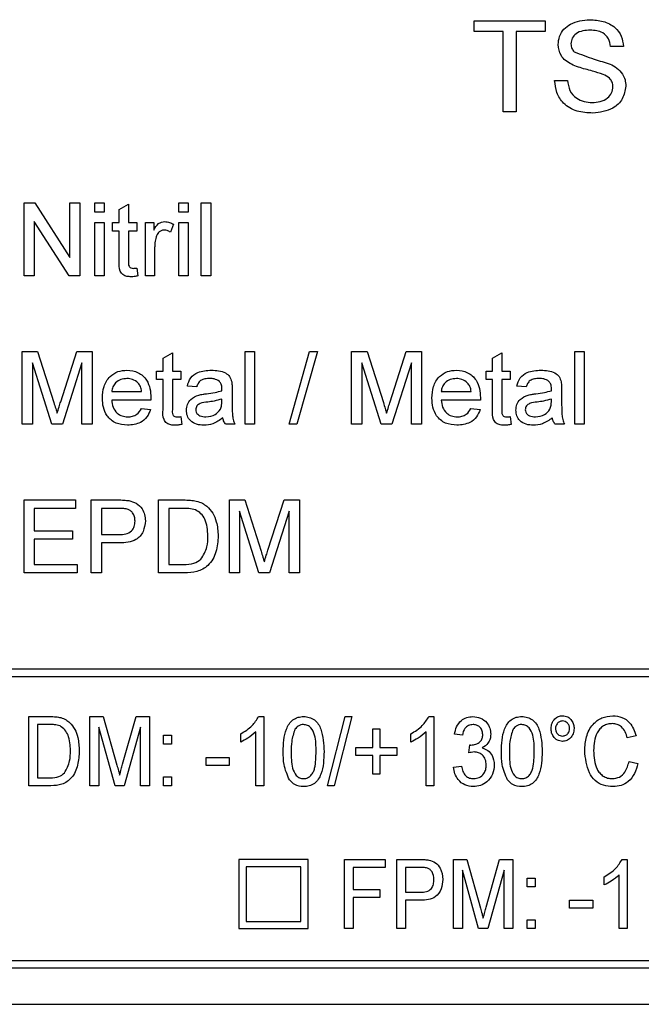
# Model space of a CAD drawing. Header units: millimetres. Extents: x 635 to 3836, y -1496 to 1629.
# Tile 20 of 46: x 1648 to 1665, y 347 to 374. Entities that reach past the tile are written whole.
import ezdxf

# ---------------------------------------------------------------- set-up
doc = ezdxf.new("R2010")
doc.units = ezdxf.units.MM

msp = doc.modelspace()

# ---------------------------------------------------------------- linework, layer by layer
at = {"color": 7, "linetype": 'Continuous', "lineweight": 25}
for p, q in [((1660.775, 373.289), (1660.775, 373.578)), ((1660.775, 373.578), (1662.73, 373.578)), ((1662.73, 373.578), (1662.73, 373.289)), ((1661.576, 373.289), (1660.775, 373.289)), ((1661.576, 371.078), (1661.576, 373.289)), ((1662.73, 373.289), (1661.929, 373.289)), ((1661.929, 373.289), (1661.929, 371.078)), ((1664.878, 372.873), (1664.525, 372.873)), ((1662.986, 371.943), (1663.339, 371.943)), ((1661.929, 371.078), (1661.576, 371.078)), ((1648.41, 366.578), (1648.41, 368.578)), ((1648.41, 368.578), (1648.708, 368.578)), ((1648.708, 368.578), (1649.666, 367.085)), ((1649.666, 367.085), (1649.666, 368.578)), ((1649.666, 368.578), (1649.948, 368.578)), ((1649.948, 368.578), (1649.948, 366.578)), ((1650.358, 368.321), (1650.358, 368.578)), ((1650.358, 368.578), (1650.615, 368.578)), ((1650.615, 368.578), (1650.615, 368.321)), ((1651.025, 368.395), (1651.281, 368.541)), ((1651.281, 368.541), (1651.281, 368.039)), ((1652.666, 368.321), (1652.666, 368.578)), ((1652.666, 368.578), (1652.922, 368.578)), ((1652.922, 368.578), (1652.922, 368.321)), ((1653.281, 366.578), (1653.281, 368.578)), ((1653.281, 368.578), (1653.538, 368.578)), ((1653.538, 368.578), (1653.538, 366.578)), ((1650.615, 368.321), (1650.358, 368.321)), ((1651.025, 368.039), (1651.025, 368.395)), ((1652.922, 368.321), (1652.666, 368.321)), ((1649.65, 366.578), (1648.692, 368.07)), ((1648.692, 368.07), (1648.692, 366.578)), ((1650.358, 366.578), (1650.358, 368.039)), ((1650.358, 368.039), (1650.615, 368.039)), ((1650.615, 368.039), (1650.615, 366.578)), ((1650.845, 367.808), (1650.845, 368.039)), ((1650.845, 368.039), (1651.025, 368.039)), ((1651.281, 368.039), (1651.512, 368.039)), ((1651.512, 368.039), (1651.512, 367.808)), ((1651.743, 366.578), (1651.743, 368.039)), ((1651.743, 368.039), (1651.974, 368.039)), ((1651.974, 368.039), (1651.974, 367.835)), ((1652.512, 367.996), (1652.432, 367.774)), ((1652.666, 366.578), (1652.666, 368.039)), ((1652.666, 368.039), (1652.922, 368.039)), ((1652.922, 368.039), (1652.922, 366.578)), ((1651.025, 367.808), (1650.845, 367.808)), ((1651.025, 366.988), (1651.025, 367.808)), ((1651.512, 367.808), (1651.281, 367.808)), ((1651.281, 367.808), (1651.281, 366.979)), ((1651.999, 367.354), (1651.999, 366.578)), ((1648.692, 366.578), (1648.41, 366.578)), ((1649.948, 366.578), (1649.65, 366.578)), ((1650.615, 366.578), (1650.358, 366.578)), ((1651.512, 366.789), (1651.538, 366.574)), ((1651.999, 366.578), (1651.743, 366.578)), ((1652.922, 366.578), (1652.666, 366.578)), ((1653.538, 366.578), (1653.281, 366.578)), ((1648.358, 362.501), (1648.358, 364.501)), ((1648.358, 364.501), (1648.783, 364.501)), ((1648.783, 364.501), (1649.23, 363.097)), ((1649.418, 363.121), (1649.861, 364.501)), ((1649.861, 364.501), (1650.281, 364.501)), ((1650.281, 364.501), (1650.281, 362.501)), ((1652.23, 364.318), (1652.486, 364.464)), ((1652.486, 364.464), (1652.486, 363.962)), ((1654.486, 362.501), (1654.486, 364.501)), ((1654.486, 364.501), (1654.743, 364.501)), ((1654.743, 364.501), (1654.743, 362.501)), ((1655.692, 362.501), (1656.256, 364.501)), ((1656.468, 364.501), (1655.904, 362.501)), ((1656.256, 364.501), (1656.468, 364.501)), ((1657.41, 362.501), (1657.41, 364.501)), ((1657.41, 364.501), (1657.834, 364.501)), ((1657.834, 364.501), (1658.281, 363.097)), ((1658.469, 363.121), (1658.912, 364.501)), ((1658.912, 364.501), (1659.333, 364.501)), ((1659.333, 364.501), (1659.333, 362.501)), ((1661.281, 364.318), (1661.538, 364.464)), ((1661.538, 364.464), (1661.538, 363.962)), ((1663.538, 362.501), (1663.538, 364.501)), ((1663.538, 364.501), (1663.794, 364.501)), ((1663.794, 364.501), (1663.794, 362.501)), ((1649.171, 362.501), (1648.64, 364.193)), ((1648.64, 364.193), (1648.64, 362.501)), ((1649.999, 364.193), (1649.466, 362.501)), ((1649.999, 362.501), (1649.999, 364.193)), ((1652.23, 363.962), (1652.23, 364.318)), ((1658.222, 362.501), (1657.692, 364.193)), ((1657.692, 364.193), (1657.692, 362.501)), ((1659.051, 364.193), (1658.517, 362.501)), ((1659.051, 362.501), (1659.051, 364.193)), ((1661.281, 363.962), (1661.281, 364.318)), ((1652.051, 363.732), (1652.051, 363.962)), ((1652.051, 363.962), (1652.23, 363.962)), ((1652.486, 363.962), (1652.717, 363.962)), ((1652.717, 363.962), (1652.717, 363.732)), ((1661.102, 363.732), (1661.102, 363.962)), ((1661.102, 363.962), (1661.281, 363.962)), ((1661.538, 363.962), (1661.769, 363.962)), ((1661.769, 363.962), (1661.769, 363.732)), ((1652.23, 363.732), (1652.051, 363.732)), ((1652.23, 362.911), (1652.23, 363.732)), ((1652.717, 363.732), (1652.486, 363.732)), ((1652.486, 363.732), (1652.486, 362.902)), ((1661.281, 363.732), (1661.102, 363.732)), ((1661.281, 362.911), (1661.281, 363.732)), ((1661.769, 363.732), (1661.538, 363.732)), ((1661.538, 363.732), (1661.538, 362.902)), ((1650.82, 363.398), (1651.64, 363.398)), ((1653.153, 363.526), (1652.897, 363.552)), ((1654.128, 363.448), (1654.128, 363.135)), ((1659.871, 363.398), (1660.692, 363.398)), ((1662.204, 363.526), (1661.948, 363.552)), ((1663.179, 363.448), (1663.179, 363.135)), ((1651.896, 363.167), (1650.82, 363.167)), ((1653.844, 363.119), (1653.845, 363.193)), ((1660.947, 363.167), (1659.871, 363.167)), ((1662.896, 363.119), (1662.897, 363.193)), ((1651.638, 362.937), (1651.889, 362.911)), ((1660.689, 362.937), (1660.94, 362.911)), ((1648.64, 362.501), (1648.358, 362.501)), ((1649.466, 362.501), (1649.171, 362.501)), ((1650.281, 362.501), (1649.999, 362.501)), ((1652.717, 362.712), (1652.743, 362.497)), ((1654.204, 362.501), (1653.948, 362.501)), ((1654.743, 362.501), (1654.486, 362.501)), ((1655.904, 362.501), (1655.692, 362.501)), ((1657.692, 362.501), (1657.41, 362.501)), ((1658.517, 362.501), (1658.222, 362.501)), ((1659.333, 362.501), (1659.051, 362.501)), ((1661.769, 362.712), (1661.794, 362.497)), ((1663.256, 362.501), (1662.999, 362.501)), ((1663.794, 362.501), (1663.538, 362.501)), ((1648.41, 358.424), (1648.41, 360.424)), ((1648.41, 360.424), (1649.82, 360.424)), ((1649.82, 360.424), (1649.82, 360.193)), ((1650.256, 358.424), (1650.256, 360.424)), ((1650.256, 360.424), (1650.991, 360.424)), ((1652.102, 358.424), (1652.102, 360.424)), ((1652.102, 360.424), (1652.786, 360.424)), ((1654.051, 358.424), (1654.051, 360.424)), ((1654.051, 360.424), (1654.475, 360.424)), ((1654.475, 360.424), (1654.922, 359.02)), ((1655.11, 359.044), (1655.553, 360.424)), ((1655.553, 360.424), (1655.974, 360.424)), ((1655.974, 360.424), (1655.974, 358.424)), ((1649.82, 360.193), (1648.692, 360.193)), ((1648.692, 360.193), (1648.692, 359.578)), ((1651.015, 360.193), (1650.538, 360.193)), ((1650.538, 360.193), (1650.538, 359.475)), ((1652.789, 360.193), (1652.384, 360.193)), ((1652.384, 360.193), (1652.384, 358.655)), ((1654.863, 358.424), (1654.333, 360.116)), ((1654.333, 360.116), (1654.333, 358.424)), ((1655.692, 360.116), (1655.158, 358.424)), ((1655.692, 358.424), (1655.692, 360.116)), ((1648.692, 359.578), (1649.743, 359.578)), ((1649.743, 359.578), (1649.743, 359.347)), ((1649.743, 359.347), (1648.692, 359.347)), ((1648.692, 359.347), (1648.692, 358.655)), ((1650.538, 359.475), (1651.02, 359.475)), ((1651.028, 359.244), (1650.538, 359.244)), ((1650.538, 359.244), (1650.538, 358.424)), ((1648.692, 358.655), (1649.871, 358.655)), ((1649.871, 358.655), (1649.871, 358.424)), ((1652.384, 358.655), (1652.796, 358.655)), ((1649.871, 358.424), (1648.41, 358.424)), ((1650.538, 358.424), (1650.256, 358.424)), ((1652.818, 358.424), (1652.102, 358.424)), ((1654.333, 358.424), (1654.051, 358.424)), ((1655.158, 358.424), (1654.863, 358.424)), ((1655.974, 358.424), (1655.692, 358.424)), ((1713.979, 355.778), (1612.379, 355.778)), ((1612.379, 355.578), (1713.979, 355.578)), ((1648.54, 352.578), (1648.54, 354.478)), ((1648.54, 354.478), (1649.119, 354.478)), ((1650.221, 352.578), (1650.221, 354.478)), ((1650.221, 354.478), (1650.585, 354.478)), ((1650.585, 354.478), (1650.961, 353.144)), ((1651.119, 353.167), (1651.489, 354.478)), ((1651.489, 354.478), (1651.853, 354.478)), ((1651.853, 354.478), (1651.853, 352.578)), ((1654.854, 354.478), (1654.995, 354.478)), ((1654.995, 354.478), (1654.995, 352.578)), ((1656.749, 352.578), (1657.236, 354.478)), ((1657.414, 354.478), (1656.927, 352.578)), ((1657.236, 354.478), (1657.414, 354.478)), ((1659.531, 354.478), (1659.672, 354.478)), ((1659.672, 354.478), (1659.672, 352.578)), ((1649.123, 354.258), (1648.784, 354.258)), ((1648.784, 354.258), (1648.784, 352.797)), ((1650.911, 352.578), (1650.465, 354.185)), ((1650.465, 354.185), (1650.465, 352.578)), ((1651.61, 354.185), (1651.163, 352.578)), ((1651.61, 352.578), (1651.61, 354.185)), ((1657.992, 353.625), (1657.992, 354.137)), ((1657.992, 354.137), (1658.186, 354.137)), ((1658.186, 354.137), (1658.186, 353.625)), ((1652.243, 353.966), (1652.462, 353.966)), ((1652.243, 353.723), (1652.243, 353.966)), ((1652.462, 353.966), (1652.462, 353.723)), ((1654.362, 353.778), (1654.362, 354.003)), ((1654.776, 352.578), (1654.776, 354.058)), ((1659.039, 353.778), (1659.039, 354.003)), ((1659.453, 352.578), (1659.453, 354.058)), ((1660.452, 353.966), (1660.233, 353.991)), ((1665.226, 353.95), (1664.983, 353.892)), ((1652.462, 353.723), (1652.243, 353.723)), ((1657.529, 353.406), (1657.529, 353.625)), ((1657.529, 353.625), (1657.992, 353.625)), ((1658.186, 353.625), (1658.649, 353.625)), ((1658.649, 353.625), (1658.649, 353.406)), ((1660.63, 353.479), (1660.653, 353.698)), ((1653.412, 353.138), (1653.412, 353.357)), ((1653.412, 353.357), (1654.045, 353.357)), ((1654.045, 353.357), (1654.045, 353.138)), ((1657.992, 353.406), (1657.529, 353.406)), ((1657.992, 352.894), (1657.992, 353.406)), ((1658.649, 353.406), (1658.186, 353.406)), ((1658.186, 353.406), (1658.186, 352.894)), ((1654.045, 353.138), (1653.412, 353.138)), ((1660.208, 353.089), (1660.428, 353.114)), ((1665.031, 353.248), (1665.275, 353.186)), ((1648.784, 352.797), (1649.129, 352.797)), ((1652.243, 352.578), (1652.243, 352.821)), ((1652.243, 352.821), (1652.462, 352.821)), ((1652.462, 352.821), (1652.462, 352.578)), ((1658.186, 352.894), (1657.992, 352.894)), ((1649.146, 352.578), (1648.54, 352.578)), ((1650.465, 352.578), (1650.221, 352.578)), ((1651.163, 352.578), (1650.911, 352.578)), ((1651.853, 352.578), (1651.61, 352.578)), ((1652.462, 352.578), (1652.243, 352.578)), ((1654.995, 352.578), (1654.776, 352.578)), ((1656.927, 352.578), (1656.749, 352.578)), ((1659.672, 352.578), (1659.453, 352.578)), ((1656.212, 350.555), (1654.312, 350.555)), ((1654.312, 350.555), (1654.312, 348.655)), ((1656.012, 350.355), (1654.512, 350.355)), ((1654.512, 350.355), (1654.512, 348.855)), ((1656.012, 348.855), (1656.012, 350.355)), ((1656.212, 348.655), (1656.212, 350.555)), ((1657.212, 348.655), (1657.212, 350.555)), ((1657.212, 350.555), (1658.333, 350.555)), ((1658.333, 350.335), (1657.456, 350.335)), ((1657.456, 350.335), (1657.456, 349.726)), ((1658.333, 350.555), (1658.333, 350.335)), ((1658.649, 348.655), (1658.649, 350.555)), ((1658.649, 350.555), (1659.275, 350.555)), ((1659.296, 350.335), (1658.893, 350.335)), ((1658.893, 350.335), (1658.893, 349.653)), ((1660.208, 348.655), (1660.208, 350.555)), ((1660.208, 350.555), (1660.573, 350.555)), ((1660.573, 350.555), (1660.949, 349.221)), ((1661.107, 349.244), (1661.476, 350.555)), ((1661.476, 350.555), (1661.84, 350.555)), ((1661.84, 350.555), (1661.84, 348.655)), ((1664.841, 350.555), (1664.983, 350.555)), ((1664.983, 350.555), (1664.983, 348.655)), ((1660.898, 348.655), (1660.452, 350.262)), ((1660.452, 350.262), (1660.452, 348.655)), ((1661.597, 350.262), (1661.15, 348.655)), ((1661.597, 348.655), (1661.597, 350.262)), ((1664.349, 349.855), (1664.349, 350.08)), ((1664.763, 348.655), (1664.763, 350.135)), ((1662.23, 349.799), (1662.23, 350.043)), ((1662.23, 350.043), (1662.449, 350.043)), ((1662.449, 349.799), (1662.23, 349.799)), ((1662.449, 350.043), (1662.449, 349.799)), ((1657.456, 349.726), (1658.186, 349.726)), ((1658.186, 349.726), (1658.186, 349.507)), ((1658.893, 349.653), (1659.301, 349.653)), ((1658.186, 349.507), (1657.456, 349.507)), ((1657.456, 349.507), (1657.456, 348.655)), ((1659.309, 349.434), (1658.893, 349.434)), ((1658.893, 349.434), (1658.893, 348.655)), ((1663.399, 349.215), (1663.399, 349.434)), ((1663.399, 349.434), (1664.033, 349.434)), ((1664.033, 349.434), (1664.033, 349.215)), ((1664.033, 349.215), (1663.399, 349.215)), ((1654.512, 348.855), (1656.012, 348.855)), ((1662.23, 348.898), (1662.449, 348.898)), ((1662.23, 348.655), (1662.23, 348.898)), ((1662.449, 348.898), (1662.449, 348.655)), ((1654.312, 348.655), (1656.212, 348.655)), ((1657.456, 348.655), (1657.212, 348.655)), ((1658.893, 348.655), (1658.649, 348.655)), ((1660.452, 348.655), (1660.208, 348.655)), ((1661.15, 348.655), (1660.898, 348.655)), ((1661.84, 348.655), (1661.597, 348.655)), ((1662.449, 348.655), (1662.23, 348.655)), ((1664.983, 348.655), (1664.763, 348.655)), ((1613.179, 347.778), (1713.179, 347.778)), ((1613.179, 347.578), (1713.179, 347.578)), ((1606.179, 346.578), (1720.179, 346.578))]:
    msp.add_line(p, q, dxfattribs=at)
for points, knots in [([(1663.083, 372.925), (1663.091, 373.002), (1663.108, 373.156), (1663.232, 373.358), (1663.503, 373.567), (1663.766, 373.592), (1663.951, 373.61)], [0, 0, 0, 0, 0.187029, 0.374124, 0.56114, 1, 1, 1, 1]), ([(1663.951, 373.61), (1664.074, 373.602), (1664.322, 373.586), (1664.642, 373.429), (1664.837, 373.164), (1664.864, 372.97), (1664.878, 372.873)], [0, 0, 0, 0, 0.2807972, 0.5601508, 0.7798767, 1, 1, 1, 1]), ([(1663.965, 373.321), (1663.897, 373.319), (1663.761, 373.314), (1663.58, 373.244), (1663.457, 373.109), (1663.443, 373.002), (1663.435, 372.948)], [0, 0, 0, 0, 0.2812903, 0.5608202, 0.7806803, 1, 1, 1, 1]), ([(1664.525, 372.873), (1664.512, 372.947), (1664.485, 373.096), (1664.283, 373.301), (1664.085, 373.313), (1663.965, 373.321)], [0, 0, 0, 0, 0.281097, 0.560287, 1, 1, 1, 1]), ([(1663.452, 372.385), (1663.396, 372.417), (1663.283, 372.48), (1663.123, 372.656), (1663.098, 372.823), (1663.083, 372.925)], [0, 0, 0, 0, 0.281445, 0.562273, 1, 1, 1, 1]), ([(1663.435, 372.948), (1663.44, 372.902), (1663.447, 372.818), (1663.501, 372.755), (1663.525, 372.727)], [0, 0, 0, 0, 0.559617, 1, 1, 1, 1]), ([(1663.525, 372.727), (1663.706, 372.659), (1664.03, 372.535), (1664.361, 372.436), (1664.508, 372.392)], [0, 0, 0, 0, 0.558382, 1, 1, 1, 1]), ([(1664.323, 372.108), (1664.224, 372.14), (1664.061, 372.192), (1663.831, 372.25), (1663.637, 372.305), (1663.513, 372.358), (1663.452, 372.385)], [0, 0, 0, 0, 0.3399393, 0.5600249, 0.7800825, 1, 1, 1, 1]), ([(1664.508, 372.392), (1664.574, 372.358), (1664.706, 372.291), (1664.85, 372.138), (1664.93, 371.962), (1664.938, 371.846), (1664.942, 371.787)], [0, 0, 0, 0, 0.2803713, 0.5599089, 0.7798589, 1, 1, 1, 1]), ([(1664.589, 371.77), (1664.585, 371.813), (1664.577, 371.9), (1664.485, 372.031), (1664.384, 372.079), (1664.323, 372.108)], [0, 0, 0, 0, 0.2800885, 0.5599705, 1, 1, 1, 1]), ([(1664.034, 371.046), (1663.888, 371.053), (1663.597, 371.068), (1663.232, 371.277), (1663.026, 371.602), (1663, 371.829), (1662.986, 371.943)], [0, 0, 0, 0, 0.2808135, 0.5595629, 0.7796198, 1, 1, 1, 1]), ([(1663.339, 371.943), (1663.353, 371.848), (1663.382, 371.658), (1663.567, 371.45), (1663.794, 371.35), (1663.943, 371.339), (1664.018, 371.334)], [0, 0, 0, 0, 0.280632, 0.558674, 0.779197, 1, 1, 1, 1]), ([(1664.018, 371.334), (1664.093, 371.339), (1664.243, 371.348), (1664.436, 371.44), (1664.564, 371.594), (1664.581, 371.712), (1664.589, 371.77)], [0, 0, 0, 0, 0.2809172, 0.5608127, 0.7805018, 1, 1, 1, 1]), ([(1664.942, 371.787), (1664.922, 371.666), (1664.882, 371.422), (1664.543, 371.104), (1664.227, 371.068), (1664.034, 371.046)], [0, 0, 0, 0, 0.279942, 0.56008, 1, 1, 1, 1]), ([(1651.974, 367.835), (1652.012, 367.9), (1652.065, 367.991), (1652.185, 368.057), (1652.243, 368.062), (1652.272, 368.065)], [0, 0, 0, 0, 0.559599, 0.779772, 1, 1, 1, 1]), ([(1652.272, 368.065), (1652.319, 368.06), (1652.404, 368.052), (1652.479, 368.013), (1652.512, 367.996)], [0, 0, 0, 0, 0.559546, 1, 1, 1, 1]), ([(1652.039, 367.647), (1652.026, 367.593), (1652.003, 367.497), (1652, 367.398), (1651.999, 367.354)], [0, 0, 0, 0, 0.5598877, 1, 1, 1, 1]), ([(1652.262, 367.834), (1652.233, 367.831), (1652.175, 367.823), (1652.087, 367.759), (1652.057, 367.69), (1652.039, 367.647)], [0, 0, 0, 0, 0.280305, 0.560911, 1, 1, 1, 1]), ([(1652.432, 367.774), (1652.403, 367.793), (1652.351, 367.826), (1652.289, 367.832), (1652.262, 367.834)], [0, 0, 0, 0, 0.560116, 1, 1, 1, 1]), ([(1651.357, 366.552), (1651.317, 366.554), (1651.236, 366.556), (1651.121, 366.603), (1651.01, 366.75), (1651.019, 366.89), (1651.025, 366.988)], [0, 0, 0, 0, 0.187433, 0.373821, 0.559462, 1, 1, 1, 1]), ([(1651.281, 366.979), (1651.278, 366.931), (1651.274, 366.871), (1651.314, 366.812), (1651.353, 366.785), (1651.388, 366.784), (1651.412, 366.783)], [0, 0, 0, 0, 0.499596, 0.625239, 0.750354, 1, 1, 1, 1]), ([(1651.538, 366.574), (1651.504, 366.567), (1651.445, 366.555), (1651.384, 366.553), (1651.357, 366.552)], [0, 0, 0, 0, 0.560078, 1, 1, 1, 1]), ([(1651.412, 366.783), (1651.43, 366.783), (1651.464, 366.784), (1651.497, 366.788), (1651.512, 366.789)], [0, 0, 0, 0, 0.559965, 1, 1, 1, 1]), ([(1650.563, 363.219), (1650.57, 363.328), (1650.582, 363.544), (1650.744, 363.811), (1650.984, 363.967), (1651.154, 363.981), (1651.239, 363.988)], [0, 0, 0, 0, 0.280748, 0.559775, 0.779666, 1, 1, 1, 1]), ([(1651.239, 363.988), (1651.345, 363.976), (1651.557, 363.951), (1651.783, 363.737), (1651.884, 363.482), (1651.893, 363.316), (1651.897, 363.233)], [0, 0, 0, 0, 0.279366, 0.558398, 0.778885, 1, 1, 1, 1]), ([(1652.897, 363.552), (1652.92, 363.632), (1652.967, 363.79), (1653.22, 363.967), (1653.43, 363.98), (1653.559, 363.988)], [0, 0, 0, 0, 0.28043, 0.559303, 1, 1, 1, 1]), ([(1653.559, 363.988), (1653.693, 363.981), (1653.879, 363.971), (1654.07, 363.818), (1654.1, 363.718), (1654.115, 363.667)], [0, 0, 0, 0, 0.559253, 0.779195, 1, 1, 1, 1]), ([(1659.615, 363.219), (1659.621, 363.328), (1659.634, 363.544), (1659.796, 363.811), (1660.035, 363.967), (1660.205, 363.981), (1660.29, 363.988)], [0, 0, 0, 0, 0.280748, 0.559775, 0.779666, 1, 1, 1, 1]), ([(1660.29, 363.988), (1660.396, 363.976), (1660.608, 363.951), (1660.834, 363.737), (1660.935, 363.482), (1660.944, 363.316), (1660.948, 363.233)], [0, 0, 0, 0, 0.279366, 0.558398, 0.778885, 1, 1, 1, 1]), ([(1661.948, 363.552), (1661.972, 363.632), (1662.018, 363.79), (1662.271, 363.967), (1662.482, 363.98), (1662.61, 363.988)], [0, 0, 0, 0, 0.28043, 0.559303, 1, 1, 1, 1]), ([(1662.61, 363.988), (1662.744, 363.981), (1662.93, 363.971), (1663.122, 363.818), (1663.151, 363.718), (1663.166, 363.667)], [0, 0, 0, 0, 0.559253, 0.779195, 1, 1, 1, 1]), ([(1651.238, 363.757), (1651.18, 363.752), (1651.066, 363.743), (1650.928, 363.654), (1650.841, 363.532), (1650.827, 363.443), (1650.82, 363.398)], [0, 0, 0, 0, 0.28019, 0.559728, 0.779642, 1, 1, 1, 1]), ([(1651.546, 363.635), (1651.495, 363.675), (1651.404, 363.747), (1651.289, 363.754), (1651.238, 363.757)], [0, 0, 0, 0, 0.558512, 1, 1, 1, 1]), ([(1651.64, 363.398), (1651.634, 363.447), (1651.622, 363.534), (1651.569, 363.604), (1651.546, 363.635)], [0, 0, 0, 0, 0.560674, 1, 1, 1, 1]), ([(1653.513, 363.757), (1653.469, 363.756), (1653.382, 363.753), (1653.261, 363.715), (1653.187, 363.624), (1653.164, 363.559), (1653.153, 363.526)], [0, 0, 0, 0, 0.280855, 0.559751, 0.7795, 1, 1, 1, 1]), ([(1653.779, 363.68), (1653.733, 363.707), (1653.65, 363.754), (1653.555, 363.756), (1653.513, 363.757)], [0, 0, 0, 0, 0.557871, 1, 1, 1, 1]), ([(1653.845, 363.484), (1653.845, 363.525), (1653.843, 363.598), (1653.799, 363.655), (1653.779, 363.68)], [0, 0, 0, 0, 0.561903, 1, 1, 1, 1]), ([(1654.115, 363.667), (1654.12, 363.627), (1654.127, 363.554), (1654.128, 363.481), (1654.128, 363.448)], [0, 0, 0, 0, 0.559817, 1, 1, 1, 1]), ([(1660.289, 363.757), (1660.232, 363.752), (1660.117, 363.743), (1659.98, 363.654), (1659.892, 363.532), (1659.878, 363.443), (1659.871, 363.398)], [0, 0, 0, 0, 0.2801903, 0.5597279, 0.7796424, 1, 1, 1, 1]), ([(1660.597, 363.635), (1660.547, 363.675), (1660.455, 363.747), (1660.34, 363.754), (1660.289, 363.757)], [0, 0, 0, 0, 0.558512, 1, 1, 1, 1]), ([(1660.692, 363.398), (1660.685, 363.447), (1660.673, 363.534), (1660.621, 363.604), (1660.597, 363.635)], [0, 0, 0, 0, 0.560674, 1, 1, 1, 1]), ([(1662.564, 363.757), (1662.52, 363.756), (1662.433, 363.753), (1662.312, 363.715), (1662.238, 363.624), (1662.216, 363.559), (1662.204, 363.526)], [0, 0, 0, 0, 0.280855, 0.559751, 0.7795, 1, 1, 1, 1]), ([(1662.831, 363.68), (1662.784, 363.707), (1662.702, 363.754), (1662.606, 363.756), (1662.564, 363.757)], [0, 0, 0, 0, 0.557871, 1, 1, 1, 1]), ([(1662.897, 363.484), (1662.896, 363.525), (1662.894, 363.598), (1662.85, 363.655), (1662.831, 363.68)], [0, 0, 0, 0, 0.561903, 1, 1, 1, 1]), ([(1663.166, 363.667), (1663.171, 363.627), (1663.179, 363.554), (1663.179, 363.481), (1663.179, 363.448)], [0, 0, 0, 0, 0.559817, 1, 1, 1, 1]), ([(1653.211, 363.303), (1653.25, 363.311), (1653.32, 363.327), (1653.39, 363.336), (1653.422, 363.34)], [0, 0, 0, 0, 0.5599184, 1, 1, 1, 1]), ([(1653.422, 363.34), (1653.502, 363.35), (1653.645, 363.368), (1653.783, 363.407), (1653.844, 363.424)], [0, 0, 0, 0, 0.560185, 1, 1, 1, 1]), ([(1653.844, 363.424), (1653.844, 363.435), (1653.845, 363.455), (1653.845, 363.475), (1653.845, 363.484)], [0, 0, 0, 0, 0.5600235, 1, 1, 1, 1]), ([(1662.262, 363.303), (1662.301, 363.311), (1662.371, 363.327), (1662.442, 363.336), (1662.473, 363.34)], [0, 0, 0, 0, 0.559918, 1, 1, 1, 1]), ([(1662.473, 363.34), (1662.553, 363.35), (1662.696, 363.368), (1662.835, 363.407), (1662.896, 363.424)], [0, 0, 0, 0, 0.560185, 1, 1, 1, 1]), ([(1662.896, 363.424), (1662.896, 363.435), (1662.896, 363.455), (1662.897, 363.475), (1662.897, 363.484)], [0, 0, 0, 0, 0.560023, 1, 1, 1, 1]), ([(1649.23, 363.097), (1649.247, 363.043), (1649.277, 362.945), (1649.307, 362.847), (1649.32, 362.804)], [0, 0, 0, 0, 0.560002, 1, 1, 1, 1]), ([(1649.32, 362.804), (1649.338, 362.863), (1649.37, 362.969), (1649.403, 363.075), (1649.418, 363.121)], [0, 0, 0, 0, 0.559997, 1, 1, 1, 1]), ([(1651.253, 362.475), (1651.144, 362.485), (1650.929, 362.504), (1650.687, 362.708), (1650.577, 362.966), (1650.568, 363.135), (1650.563, 363.219)], [0, 0, 0, 0, 0.279952, 0.558661, 0.778994, 1, 1, 1, 1]), ([(1650.82, 363.167), (1650.828, 363.101), (1650.844, 362.969), (1650.951, 362.811), (1651.1, 362.719), (1651.204, 362.71), (1651.257, 362.706)], [0, 0, 0, 0, 0.2806334, 0.5596873, 0.7796605, 1, 1, 1, 1]), ([(1651.897, 363.233), (1651.897, 363.221), (1651.896, 363.199), (1651.896, 363.177), (1651.896, 363.167)], [0, 0, 0, 0, 0.559999, 1, 1, 1, 1]), ([(1652.871, 362.888), (1652.877, 362.942), (1652.888, 363.05), (1653, 363.218), (1653.131, 363.271), (1653.211, 363.303)], [0, 0, 0, 0, 0.280458, 0.560983, 1, 1, 1, 1]), ([(1653.46, 363.113), (1653.387, 363.106), (1653.295, 363.096), (1653.198, 363.044), (1653.159, 363.006), (1653.133, 362.957), (1653.129, 362.921), (1653.128, 362.903)], [0, 0, 0, 0, 0.50028, 0.625326, 0.750269, 0.875147, 1, 1, 1, 1]), ([(1653.845, 363.193), (1653.774, 363.173), (1653.648, 363.138), (1653.517, 363.121), (1653.46, 363.113)], [0, 0, 0, 0, 0.55976, 1, 1, 1, 1]), ([(1653.806, 362.916), (1653.819, 362.953), (1653.843, 363.018), (1653.844, 363.088), (1653.844, 363.119)], [0, 0, 0, 0, 0.558995, 1, 1, 1, 1]), ([(1654.128, 363.135), (1654.128, 363.062), (1654.128, 362.942), (1654.134, 362.774), (1654.15, 362.632), (1654.186, 362.545), (1654.204, 362.501)], [0, 0, 0, 0, 0.340206, 0.560339, 0.780175, 1, 1, 1, 1]), ([(1658.281, 363.097), (1658.298, 363.043), (1658.329, 362.945), (1658.358, 362.847), (1658.371, 362.804)], [0, 0, 0, 0, 0.560002, 1, 1, 1, 1]), ([(1658.371, 362.804), (1658.389, 362.863), (1658.421, 362.969), (1658.455, 363.075), (1658.469, 363.121)], [0, 0, 0, 0, 0.559997, 1, 1, 1, 1]), ([(1660.304, 362.475), (1660.196, 362.485), (1659.98, 362.504), (1659.739, 362.708), (1659.628, 362.966), (1659.619, 363.135), (1659.615, 363.219)], [0, 0, 0, 0, 0.279952, 0.558661, 0.778994, 1, 1, 1, 1]), ([(1659.871, 363.167), (1659.879, 363.101), (1659.895, 362.969), (1660.002, 362.811), (1660.151, 362.719), (1660.256, 362.71), (1660.308, 362.706)], [0, 0, 0, 0, 0.280633, 0.559687, 0.779661, 1, 1, 1, 1]), ([(1660.948, 363.233), (1660.948, 363.221), (1660.948, 363.199), (1660.947, 363.177), (1660.947, 363.167)], [0, 0, 0, 0, 0.559999, 1, 1, 1, 1]), ([(1661.922, 362.888), (1661.928, 362.942), (1661.939, 363.05), (1662.052, 363.218), (1662.182, 363.271), (1662.262, 363.303)], [0, 0, 0, 0, 0.280458, 0.560983, 1, 1, 1, 1]), ([(1662.511, 363.113), (1662.438, 363.106), (1662.346, 363.096), (1662.25, 363.044), (1662.211, 363.006), (1662.184, 362.957), (1662.181, 362.921), (1662.179, 362.903)], [0, 0, 0, 0, 0.50028, 0.625326, 0.750269, 0.875147, 1, 1, 1, 1]), ([(1662.897, 363.193), (1662.826, 363.173), (1662.699, 363.138), (1662.568, 363.121), (1662.511, 363.113)], [0, 0, 0, 0, 0.5597597, 1, 1, 1, 1]), ([(1662.857, 362.916), (1662.871, 362.953), (1662.894, 363.018), (1662.895, 363.088), (1662.896, 363.119)], [0, 0, 0, 0, 0.5589946, 1, 1, 1, 1]), ([(1663.179, 363.135), (1663.179, 363.062), (1663.18, 362.942), (1663.185, 362.774), (1663.201, 362.632), (1663.238, 362.545), (1663.256, 362.501)], [0, 0, 0, 0, 0.340206, 0.560339, 0.780175, 1, 1, 1, 1]), ([(1651.889, 362.911), (1651.86, 362.838), (1651.802, 362.693), (1651.579, 362.506), (1651.376, 362.487), (1651.253, 362.475)], [0, 0, 0, 0, 0.2806132, 0.5608329, 1, 1, 1, 1]), ([(1651.257, 362.706), (1651.301, 362.708), (1651.389, 362.714), (1651.54, 362.777), (1651.601, 362.876), (1651.638, 362.937)], [0, 0, 0, 0, 0.281282, 0.561906, 1, 1, 1, 1]), ([(1652.562, 362.475), (1652.522, 362.477), (1652.441, 362.479), (1652.326, 362.526), (1652.215, 362.673), (1652.224, 362.813), (1652.23, 362.911)], [0, 0, 0, 0, 0.187433, 0.373821, 0.559462, 1, 1, 1, 1]), ([(1652.486, 362.902), (1652.483, 362.854), (1652.479, 362.794), (1652.519, 362.736), (1652.558, 362.708), (1652.593, 362.707), (1652.617, 362.706)], [0, 0, 0, 0, 0.4995957, 0.6252386, 0.7503541, 1, 1, 1, 1]), ([(1653.349, 362.475), (1653.283, 362.479), (1653.149, 362.487), (1652.983, 362.584), (1652.885, 362.731), (1652.876, 362.836), (1652.871, 362.888)], [0, 0, 0, 0, 0.280815, 0.55969, 0.779696, 1, 1, 1, 1]), ([(1653.128, 362.903), (1653.13, 362.879), (1653.136, 362.831), (1653.181, 362.772), (1653.269, 362.714), (1653.351, 362.709), (1653.408, 362.706)], [0, 0, 0, 0, 0.186565, 0.373467, 0.560613, 1, 1, 1, 1]), ([(1653.408, 362.706), (1653.498, 362.717), (1653.659, 362.737), (1653.761, 362.861), (1653.806, 362.916)], [0, 0, 0, 0, 0.559758, 1, 1, 1, 1]), ([(1660.94, 362.911), (1660.911, 362.838), (1660.854, 362.693), (1660.63, 362.506), (1660.427, 362.487), (1660.304, 362.475)], [0, 0, 0, 0, 0.280613, 0.560833, 1, 1, 1, 1]), ([(1660.308, 362.706), (1660.352, 362.708), (1660.44, 362.714), (1660.591, 362.777), (1660.652, 362.876), (1660.689, 362.937)], [0, 0, 0, 0, 0.281282, 0.561906, 1, 1, 1, 1]), ([(1661.614, 362.475), (1661.573, 362.477), (1661.493, 362.479), (1661.377, 362.526), (1661.266, 362.673), (1661.275, 362.813), (1661.281, 362.911)], [0, 0, 0, 0, 0.187433, 0.373821, 0.559462, 1, 1, 1, 1]), ([(1661.538, 362.902), (1661.535, 362.854), (1661.53, 362.794), (1661.57, 362.736), (1661.609, 362.708), (1661.644, 362.707), (1661.668, 362.706)], [0, 0, 0, 0, 0.499596, 0.625239, 0.750354, 1, 1, 1, 1]), ([(1662.401, 362.475), (1662.334, 362.479), (1662.2, 362.487), (1662.034, 362.584), (1661.936, 362.731), (1661.927, 362.836), (1661.922, 362.888)], [0, 0, 0, 0, 0.280815, 0.55969, 0.779696, 1, 1, 1, 1]), ([(1662.179, 362.903), (1662.182, 362.879), (1662.187, 362.831), (1662.232, 362.772), (1662.32, 362.714), (1662.402, 362.709), (1662.459, 362.706)], [0, 0, 0, 0, 0.186565, 0.373467, 0.560613, 1, 1, 1, 1]), ([(1662.459, 362.706), (1662.549, 362.717), (1662.711, 362.737), (1662.813, 362.861), (1662.857, 362.916)], [0, 0, 0, 0, 0.559758, 1, 1, 1, 1]), ([(1652.617, 362.706), (1652.636, 362.706), (1652.669, 362.708), (1652.703, 362.711), (1652.717, 362.712)], [0, 0, 0, 0, 0.559965, 1, 1, 1, 1]), ([(1653.871, 362.68), (1653.784, 362.615), (1653.627, 362.499), (1653.434, 362.482), (1653.349, 362.475)], [0, 0, 0, 0, 0.559971, 1, 1, 1, 1]), ([(1653.948, 362.501), (1653.928, 362.532), (1653.891, 362.587), (1653.877, 362.652), (1653.871, 362.68)], [0, 0, 0, 0, 0.5596973, 1, 1, 1, 1]), ([(1661.668, 362.706), (1661.687, 362.706), (1661.72, 362.708), (1661.754, 362.711), (1661.769, 362.712)], [0, 0, 0, 0, 0.5599652, 1, 1, 1, 1]), ([(1662.922, 362.68), (1662.835, 362.615), (1662.679, 362.499), (1662.486, 362.482), (1662.401, 362.475)], [0, 0, 0, 0, 0.559971, 1, 1, 1, 1]), ([(1662.999, 362.501), (1662.979, 362.532), (1662.943, 362.587), (1662.929, 362.652), (1662.922, 362.68)], [0, 0, 0, 0, 0.559697, 1, 1, 1, 1]), ([(1652.743, 362.497), (1652.709, 362.49), (1652.65, 362.479), (1652.589, 362.476), (1652.562, 362.475)], [0, 0, 0, 0, 0.560078, 1, 1, 1, 1]), ([(1661.794, 362.497), (1661.761, 362.49), (1661.701, 362.479), (1661.64, 362.476), (1661.614, 362.475)], [0, 0, 0, 0, 0.5600783, 1, 1, 1, 1]), ([(1650.991, 360.424), (1651.046, 360.424), (1651.145, 360.423), (1651.244, 360.411), (1651.287, 360.405)], [0, 0, 0, 0, 0.560101, 1, 1, 1, 1]), ([(1651.287, 360.405), (1651.359, 360.387), (1651.504, 360.352), (1651.653, 360.198), (1651.731, 360.023), (1651.739, 359.907), (1651.743, 359.849)], [0, 0, 0, 0, 0.280013, 0.55891, 0.779396, 1, 1, 1, 1]), ([(1652.786, 360.424), (1652.852, 360.424), (1652.971, 360.423), (1653.088, 360.404), (1653.139, 360.395)], [0, 0, 0, 0, 0.560174, 1, 1, 1, 1]), ([(1653.139, 360.395), (1653.198, 360.378), (1653.304, 360.348), (1653.392, 360.281), (1653.43, 360.252)], [0, 0, 0, 0, 0.5598465, 1, 1, 1, 1]), ([(1651.246, 360.175), (1651.203, 360.182), (1651.127, 360.193), (1651.049, 360.193), (1651.015, 360.193)], [0, 0, 0, 0, 0.5595849, 1, 1, 1, 1]), ([(1651.461, 359.841), (1651.458, 359.881), (1651.453, 359.961), (1651.404, 360.063), (1651.333, 360.14), (1651.275, 360.164), (1651.246, 360.175)], [0, 0, 0, 0, 0.280261, 0.560078, 0.78015, 1, 1, 1, 1]), ([(1653.12, 360.152), (1653.059, 360.167), (1652.95, 360.193), (1652.839, 360.193), (1652.789, 360.193)], [0, 0, 0, 0, 0.5592546, 1, 1, 1, 1]), ([(1653.461, 359.439), (1653.452, 359.598), (1653.439, 359.819), (1653.28, 360.058), (1653.173, 360.121), (1653.12, 360.152)], [0, 0, 0, 0, 0.55915, 0.78004, 1, 1, 1, 1]), ([(1653.43, 360.252), (1653.489, 360.191), (1653.607, 360.069), (1653.721, 359.784), (1653.734, 359.567), (1653.743, 359.435)], [0, 0, 0, 0, 0.279769, 0.5599289, 1, 1, 1, 1]), ([(1651.02, 359.475), (1651.081, 359.477), (1651.203, 359.482), (1651.368, 359.554), (1651.451, 359.696), (1651.458, 359.793), (1651.461, 359.841)], [0, 0, 0, 0, 0.281401, 0.559753, 0.779356, 1, 1, 1, 1]), ([(1651.743, 359.849), (1651.732, 359.749), (1651.711, 359.549), (1651.456, 359.261), (1651.19, 359.251), (1651.028, 359.244)], [0, 0, 0, 0, 0.280751, 0.559708, 1, 1, 1, 1]), ([(1653.743, 359.435), (1653.733, 359.289), (1653.713, 358.997), (1653.509, 358.621), (1653.164, 358.438), (1652.934, 358.429), (1652.818, 358.424)], [0, 0, 0, 0, 0.28084, 0.559952, 0.779068, 1, 1, 1, 1]), ([(1653.269, 358.796), (1653.335, 358.907), (1653.455, 359.106), (1653.459, 359.337), (1653.461, 359.439)], [0, 0, 0, 0, 0.557452, 1, 1, 1, 1]), ([(1654.922, 359.02), (1654.939, 358.966), (1654.97, 358.868), (1654.999, 358.77), (1655.012, 358.727)], [0, 0, 0, 0, 0.560002, 1, 1, 1, 1]), ([(1655.012, 358.727), (1655.03, 358.786), (1655.062, 358.892), (1655.096, 358.998), (1655.11, 359.044)], [0, 0, 0, 0, 0.559997, 1, 1, 1, 1]), ([(1652.796, 358.655), (1652.893, 358.655), (1653.066, 358.655), (1653.207, 358.753), (1653.269, 358.796)], [0, 0, 0, 0, 0.561861, 1, 1, 1, 1]), ([(1649.119, 354.478), (1649.175, 354.477), (1649.276, 354.477), (1649.375, 354.458), (1649.418, 354.45)], [0, 0, 0, 0, 0.560209, 1, 1, 1, 1]), ([(1649.418, 354.45), (1649.469, 354.434), (1649.56, 354.404), (1649.632, 354.342), (1649.664, 354.314)], [0, 0, 0, 0, 0.55975, 1, 1, 1, 1]), ([(1654.362, 354.003), (1654.475, 354.071), (1654.675, 354.193), (1654.8, 354.391), (1654.854, 354.478)], [0, 0, 0, 0, 0.560332, 1, 1, 1, 1]), ([(1655.531, 353.515), (1655.538, 353.727), (1655.546, 353.992), (1655.685, 354.276), (1655.791, 354.394), (1655.935, 354.467), (1656.039, 354.474), (1656.092, 354.478)], [0, 0, 0, 0, 0.499597, 0.624929, 0.749962, 0.874847, 1, 1, 1, 1]), ([(1656.092, 354.478), (1656.144, 354.474), (1656.249, 354.466), (1656.393, 354.394), (1656.501, 354.277), (1656.631, 353.989), (1656.642, 353.726), (1656.652, 353.515)], [0, 0, 0, 0, 0.125192, 0.250284, 0.3752, 0.500608, 1, 1, 1, 1]), ([(1659.039, 354.003), (1659.151, 354.071), (1659.352, 354.193), (1659.476, 354.391), (1659.531, 354.478)], [0, 0, 0, 0, 0.560332, 1, 1, 1, 1]), ([(1660.233, 353.991), (1660.249, 354.061), (1660.281, 354.202), (1660.404, 354.368), (1660.568, 354.464), (1660.682, 354.473), (1660.739, 354.478)], [0, 0, 0, 0, 0.280517, 0.559953, 0.779821, 1, 1, 1, 1]), ([(1660.739, 354.478), (1660.811, 354.469), (1660.954, 354.453), (1661.121, 354.327), (1661.214, 354.164), (1661.226, 354.051), (1661.231, 353.995)], [0, 0, 0, 0, 0.279786, 0.559242, 0.779632, 1, 1, 1, 1]), ([(1661.524, 353.515), (1661.53, 353.727), (1661.538, 353.992), (1661.677, 354.276), (1661.783, 354.394), (1661.927, 354.467), (1662.032, 354.474), (1662.084, 354.478)], [0, 0, 0, 0, 0.499597, 0.624929, 0.749962, 0.874847, 1, 1, 1, 1]), ([(1662.084, 354.478), (1662.136, 354.474), (1662.241, 354.466), (1662.385, 354.394), (1662.493, 354.277), (1662.623, 353.989), (1662.635, 353.726), (1662.644, 353.515)], [0, 0, 0, 0, 0.125192, 0.250284, 0.3752, 0.500608, 1, 1, 1, 1]), ([(1662.888, 354.15), (1662.893, 354.199), (1662.902, 354.298), (1662.983, 354.413), (1663.088, 354.489), (1663.165, 354.498), (1663.204, 354.502)], [0, 0, 0, 0, 0.28006, 0.559954, 0.780084, 1, 1, 1, 1]), ([(1663.204, 354.502), (1663.253, 354.495), (1663.352, 354.481), (1663.454, 354.379), (1663.513, 354.266), (1663.518, 354.188), (1663.521, 354.15)], [0, 0, 0, 0, 0.278911, 0.558612, 0.779208, 1, 1, 1, 1]), ([(1663.813, 353.542), (1663.821, 353.671), (1663.837, 353.929), (1664.003, 354.26), (1664.278, 354.467), (1664.481, 354.49), (1664.583, 354.502)], [0, 0, 0, 0, 0.280897, 0.560441, 0.780137, 1, 1, 1, 1]), ([(1664.583, 354.502), (1664.669, 354.494), (1664.841, 354.478), (1665.103, 354.289), (1665.18, 354.078), (1665.226, 353.95)], [0, 0, 0, 0, 0.28068, 0.560898, 1, 1, 1, 1]), ([(1649.4, 354.219), (1649.349, 354.233), (1649.259, 354.258), (1649.165, 354.258), (1649.123, 354.258)], [0, 0, 0, 0, 0.559069, 1, 1, 1, 1]), ([(1649.685, 353.542), (1649.679, 353.688), (1649.669, 353.891), (1649.541, 354.122), (1649.447, 354.187), (1649.4, 354.219)], [0, 0, 0, 0, 0.559878, 0.780578, 1, 1, 1, 1]), ([(1649.664, 354.314), (1649.715, 354.254), (1649.818, 354.134), (1649.911, 353.863), (1649.922, 353.661), (1649.929, 353.538)], [0, 0, 0, 0, 0.279605, 0.559764, 1, 1, 1, 1]), ([(1655.853, 354.128), (1655.816, 354.017), (1655.75, 353.818), (1655.75, 353.608), (1655.751, 353.516)], [0, 0, 0, 0, 0.558286, 1, 1, 1, 1]), ([(1656.089, 354.258), (1656.063, 354.257), (1656.011, 354.253), (1655.923, 354.212), (1655.879, 354.16), (1655.853, 354.128)], [0, 0, 0, 0, 0.280325, 0.560514, 1, 1, 1, 1]), ([(1656.433, 353.516), (1656.433, 353.668), (1656.434, 353.896), (1656.328, 354.15), (1656.204, 354.246), (1656.127, 354.254), (1656.089, 354.258)], [0, 0, 0, 0, 0.5017525, 0.7501324, 0.8751344, 1, 1, 1, 1]), ([(1660.746, 354.258), (1660.703, 354.254), (1660.617, 354.245), (1660.493, 354.141), (1660.467, 354.033), (1660.452, 353.966)], [0, 0, 0, 0, 0.280584, 0.560495, 1, 1, 1, 1]), ([(1661.012, 353.987), (1661.008, 354.027), (1661, 354.107), (1660.93, 354.198), (1660.84, 354.251), (1660.777, 354.256), (1660.746, 354.258)], [0, 0, 0, 0, 0.280072, 0.559642, 0.779573, 1, 1, 1, 1]), ([(1661.845, 354.128), (1661.808, 354.017), (1661.742, 353.818), (1661.743, 353.608), (1661.743, 353.516)], [0, 0, 0, 0, 0.558286, 1, 1, 1, 1]), ([(1662.082, 354.258), (1662.055, 354.257), (1662.003, 354.253), (1661.916, 354.212), (1661.872, 354.16), (1661.845, 354.128)], [0, 0, 0, 0, 0.280325, 0.560514, 1, 1, 1, 1]), ([(1662.425, 353.516), (1662.425, 353.668), (1662.426, 353.896), (1662.32, 354.15), (1662.196, 354.246), (1662.12, 354.254), (1662.082, 354.258)], [0, 0, 0, 0, 0.5017525, 0.7501324, 0.8751344, 1, 1, 1, 1]), ([(1663.204, 353.796), (1663.155, 353.803), (1663.056, 353.817), (1662.955, 353.919), (1662.896, 354.033), (1662.89, 354.111), (1662.888, 354.15)], [0, 0, 0, 0, 0.278853, 0.558668, 0.779198, 1, 1, 1, 1]), ([(1663.205, 354.356), (1663.176, 354.352), (1663.116, 354.344), (1663.053, 354.286), (1663.015, 354.219), (1663.011, 354.172), (1663.01, 354.149)], [0, 0, 0, 0, 0.279302, 0.559078, 0.779545, 1, 1, 1, 1]), ([(1663.01, 354.149), (1663.013, 354.119), (1663.019, 354.06), (1663.07, 353.992), (1663.135, 353.949), (1663.182, 353.944), (1663.205, 353.942)], [0, 0, 0, 0, 0.279852, 0.559661, 0.779836, 1, 1, 1, 1]), ([(1663.521, 354.15), (1663.516, 354.1), (1663.507, 354.001), (1663.425, 353.886), (1663.321, 353.808), (1663.243, 353.8), (1663.204, 353.796)], [0, 0, 0, 0, 0.280033, 0.559993, 0.780078, 1, 1, 1, 1]), ([(1663.399, 354.149), (1663.396, 354.178), (1663.39, 354.238), (1663.338, 354.305), (1663.275, 354.349), (1663.228, 354.354), (1663.205, 354.356)], [0, 0, 0, 0, 0.279732, 0.559609, 0.779874, 1, 1, 1, 1]), ([(1663.205, 353.942), (1663.235, 353.946), (1663.294, 353.954), (1663.356, 354.012), (1663.394, 354.079), (1663.397, 354.126), (1663.399, 354.149)], [0, 0, 0, 0, 0.2792337, 0.5590069, 0.7795203, 1, 1, 1, 1]), ([(1664.57, 354.283), (1664.528, 354.28), (1664.444, 354.275), (1664.325, 354.225), (1664.227, 354.142), (1664.082, 353.932), (1664.068, 353.716), (1664.057, 353.543)], [0, 0, 0, 0, 0.125443, 0.250722, 0.376055, 0.501496, 1, 1, 1, 1]), ([(1664.983, 353.892), (1664.966, 353.948), (1664.932, 354.058), (1664.839, 354.194), (1664.707, 354.273), (1664.616, 354.279), (1664.57, 354.283)], [0, 0, 0, 0, 0.280764, 0.560268, 0.779942, 1, 1, 1, 1]), ([(1654.776, 354.058), (1654.706, 353.996), (1654.58, 353.884), (1654.429, 353.811), (1654.362, 353.778)], [0, 0, 0, 0, 0.559694, 1, 1, 1, 1]), ([(1659.453, 354.058), (1659.383, 353.996), (1659.257, 353.884), (1659.106, 353.811), (1659.039, 353.778)], [0, 0, 0, 0, 0.559694, 1, 1, 1, 1]), ([(1660.686, 353.696), (1660.732, 353.7), (1660.824, 353.709), (1660.939, 353.775), (1661.005, 353.878), (1661.01, 353.95), (1661.012, 353.987)], [0, 0, 0, 0, 0.280418, 0.56043, 0.779724, 1, 1, 1, 1]), ([(1661.231, 353.995), (1661.228, 353.951), (1661.221, 353.864), (1661.151, 353.719), (1661.056, 353.656), (1660.998, 353.618)], [0, 0, 0, 0, 0.28083, 0.561495, 1, 1, 1, 1]), ([(1660.653, 353.698), (1660.659, 353.698), (1660.67, 353.696), (1660.681, 353.696), (1660.686, 353.696)], [0, 0, 0, 0, 0.560002, 1, 1, 1, 1]), ([(1660.998, 353.618), (1661.053, 353.597), (1661.162, 353.556), (1661.302, 353.391), (1661.319, 353.241), (1661.329, 353.149)], [0, 0, 0, 0, 0.280484, 0.561071, 1, 1, 1, 1]), ([(1649.929, 353.538), (1649.921, 353.406), (1649.905, 353.144), (1649.753, 352.794), (1649.46, 352.593), (1649.251, 352.583), (1649.146, 352.578)], [0, 0, 0, 0, 0.281132, 0.560844, 0.779399, 1, 1, 1, 1]), ([(1649.524, 352.931), (1649.58, 353.038), (1649.681, 353.231), (1649.684, 353.447), (1649.685, 353.542)], [0, 0, 0, 0, 0.557773, 1, 1, 1, 1]), ([(1655.702, 352.736), (1655.642, 352.876), (1655.535, 353.125), (1655.532, 353.395), (1655.531, 353.515)], [0, 0, 0, 0, 0.5581886, 1, 1, 1, 1]), ([(1655.751, 353.516), (1655.75, 353.363), (1655.749, 353.135), (1655.855, 352.883), (1655.978, 352.786), (1656.054, 352.777), (1656.092, 352.773)], [0, 0, 0, 0, 0.501921, 0.750135, 0.875171, 1, 1, 1, 1]), ([(1656.092, 352.773), (1656.13, 352.777), (1656.206, 352.787), (1656.297, 352.86), (1656.363, 352.954), (1656.428, 353.173), (1656.431, 353.364), (1656.433, 353.516)], [0, 0, 0, 0, 0.124452, 0.249173, 0.374134, 0.499395, 1, 1, 1, 1]), ([(1656.652, 353.515), (1656.646, 353.303), (1656.638, 353.037), (1656.499, 352.754), (1656.392, 352.636), (1656.249, 352.564), (1656.144, 352.557), (1656.092, 352.553)], [0, 0, 0, 0, 0.499578, 0.624893, 0.749937, 0.874832, 1, 1, 1, 1]), ([(1660.777, 353.505), (1660.749, 353.503), (1660.699, 353.499), (1660.651, 353.485), (1660.63, 353.479)], [0, 0, 0, 0, 0.559745, 1, 1, 1, 1]), ([(1661.11, 353.151), (1661.105, 353.202), (1661.096, 353.304), (1661.01, 353.423), (1660.897, 353.495), (1660.817, 353.501), (1660.777, 353.505)], [0, 0, 0, 0, 0.28014, 0.55963, 0.779664, 1, 1, 1, 1]), ([(1661.694, 352.736), (1661.634, 352.876), (1661.527, 353.125), (1661.525, 353.395), (1661.524, 353.515)], [0, 0, 0, 0, 0.5581886, 1, 1, 1, 1]), ([(1661.743, 353.516), (1661.742, 353.363), (1661.741, 353.135), (1661.847, 352.883), (1661.97, 352.786), (1662.046, 352.777), (1662.084, 352.773)], [0, 0, 0, 0, 0.501921, 0.750135, 0.875171, 1, 1, 1, 1]), ([(1662.084, 352.773), (1662.122, 352.777), (1662.198, 352.787), (1662.289, 352.86), (1662.356, 352.954), (1662.42, 353.173), (1662.423, 353.364), (1662.425, 353.516)], [0, 0, 0, 0, 0.124452, 0.249173, 0.374134, 0.499395, 1, 1, 1, 1]), ([(1662.644, 353.515), (1662.638, 353.303), (1662.63, 353.037), (1662.491, 352.754), (1662.385, 352.636), (1662.241, 352.564), (1662.136, 352.557), (1662.084, 352.553)], [0, 0, 0, 0, 0.499578, 0.624893, 0.749937, 0.874832, 1, 1, 1, 1]), ([(1664.59, 352.553), (1664.501, 352.559), (1664.324, 352.57), (1664.087, 352.709), (1663.861, 353.03), (1663.833, 353.331), (1663.813, 353.542)], [0, 0, 0, 0, 0.187246, 0.373658, 0.5607, 1, 1, 1, 1]), ([(1664.057, 353.543), (1664.066, 353.366), (1664.078, 353.145), (1664.219, 352.924), (1664.319, 352.84), (1664.438, 352.783), (1664.524, 352.776), (1664.568, 352.773)], [0, 0, 0, 0, 0.498707, 0.624051, 0.749267, 0.874682, 1, 1, 1, 1]), ([(1650.961, 353.144), (1650.976, 353.092), (1651.002, 353), (1651.026, 352.906), (1651.037, 352.865)], [0, 0, 0, 0, 0.560002, 1, 1, 1, 1]), ([(1651.037, 352.865), (1651.052, 352.922), (1651.079, 353.023), (1651.107, 353.123), (1651.119, 353.167)], [0, 0, 0, 0, 0.559996, 1, 1, 1, 1]), ([(1660.752, 352.553), (1660.673, 352.562), (1660.514, 352.578), (1660.339, 352.727), (1660.237, 352.905), (1660.218, 353.028), (1660.208, 353.089)], [0, 0, 0, 0, 0.279575, 0.558869, 0.779243, 1, 1, 1, 1]), ([(1660.428, 353.114), (1660.439, 353.066), (1660.461, 352.971), (1660.531, 352.849), (1660.644, 352.781), (1660.721, 352.775), (1660.76, 352.773)], [0, 0, 0, 0, 0.280995, 0.560491, 0.779854, 1, 1, 1, 1]), ([(1661.329, 353.149), (1661.32, 353.063), (1661.302, 352.889), (1661.15, 352.691), (1660.957, 352.57), (1660.82, 352.559), (1660.752, 352.553)], [0, 0, 0, 0, 0.279835, 0.559529, 0.779649, 1, 1, 1, 1]), ([(1660.76, 352.773), (1660.814, 352.778), (1660.923, 352.79), (1661.039, 352.897), (1661.101, 353.024), (1661.107, 353.109), (1661.11, 353.151)], [0, 0, 0, 0, 0.279525, 0.55856, 0.779119, 1, 1, 1, 1]), ([(1664.568, 352.773), (1664.636, 352.781), (1664.773, 352.798), (1664.96, 352.973), (1665.004, 353.144), (1665.031, 353.248)], [0, 0, 0, 0, 0.279774, 0.559694, 1, 1, 1, 1]), ([(1665.275, 353.186), (1665.249, 353.094), (1665.198, 352.911), (1665.031, 352.697), (1664.815, 352.571), (1664.665, 352.559), (1664.59, 352.553)], [0, 0, 0, 0, 0.280548, 0.560032, 0.779855, 1, 1, 1, 1]), ([(1649.129, 352.797), (1649.212, 352.798), (1649.36, 352.799), (1649.474, 352.891), (1649.524, 352.931)], [0, 0, 0, 0, 0.561821, 1, 1, 1, 1]), ([(1656.092, 352.553), (1656.006, 352.562), (1655.853, 352.578), (1655.748, 352.688), (1655.702, 352.736)], [0, 0, 0, 0, 0.55933, 1, 1, 1, 1]), ([(1662.084, 352.553), (1661.998, 352.562), (1661.845, 352.578), (1661.74, 352.688), (1661.694, 352.736)], [0, 0, 0, 0, 0.55933, 1, 1, 1, 1]), ([(1659.275, 350.555), (1659.323, 350.554), (1659.407, 350.554), (1659.491, 350.542), (1659.528, 350.537)], [0, 0, 0, 0, 0.560127, 1, 1, 1, 1]), ([(1659.491, 350.319), (1659.455, 350.325), (1659.39, 350.336), (1659.325, 350.335), (1659.296, 350.335)], [0, 0, 0, 0, 0.559572, 1, 1, 1, 1]), ([(1659.528, 350.537), (1659.593, 350.518), (1659.723, 350.481), (1659.883, 350.286), (1659.904, 350.114), (1659.916, 350.008)], [0, 0, 0, 0, 0.280529, 0.560485, 1, 1, 1, 1]), ([(1664.349, 350.08), (1664.462, 350.148), (1664.662, 350.27), (1664.787, 350.468), (1664.841, 350.555)], [0, 0, 0, 0, 0.560332, 1, 1, 1, 1]), ([(1659.672, 350.001), (1659.664, 350.074), (1659.652, 350.177), (1659.569, 350.282), (1659.517, 350.306), (1659.491, 350.319)], [0, 0, 0, 0, 0.558085, 0.779285, 1, 1, 1, 1]), ([(1664.763, 350.135), (1664.693, 350.073), (1664.567, 349.961), (1664.416, 349.888), (1664.349, 349.855)], [0, 0, 0, 0, 0.559694, 1, 1, 1, 1]), ([(1659.301, 349.653), (1659.355, 349.655), (1659.464, 349.659), (1659.604, 349.74), (1659.665, 349.872), (1659.67, 349.958), (1659.672, 350.001)], [0, 0, 0, 0, 0.281297, 0.558822, 0.778967, 1, 1, 1, 1]), ([(1659.916, 350.008), (1659.908, 349.919), (1659.892, 349.742), (1659.742, 349.523), (1659.519, 349.443), (1659.379, 349.437), (1659.309, 349.434)], [0, 0, 0, 0, 0.2802813, 0.5587151, 0.7788386, 1, 1, 1, 1]), ([(1660.949, 349.221), (1660.963, 349.169), (1660.989, 349.077), (1661.014, 348.983), (1661.024, 348.942)], [0, 0, 0, 0, 0.560002, 1, 1, 1, 1]), ([(1661.024, 348.942), (1661.039, 348.999), (1661.066, 349.1), (1661.094, 349.2), (1661.107, 349.244)], [0, 0, 0, 0, 0.559996, 1, 1, 1, 1])]:
    msp.add_open_spline(points, degree=3, knots=knots, dxfattribs=at)

doc.saveas('drawing.dxf')
